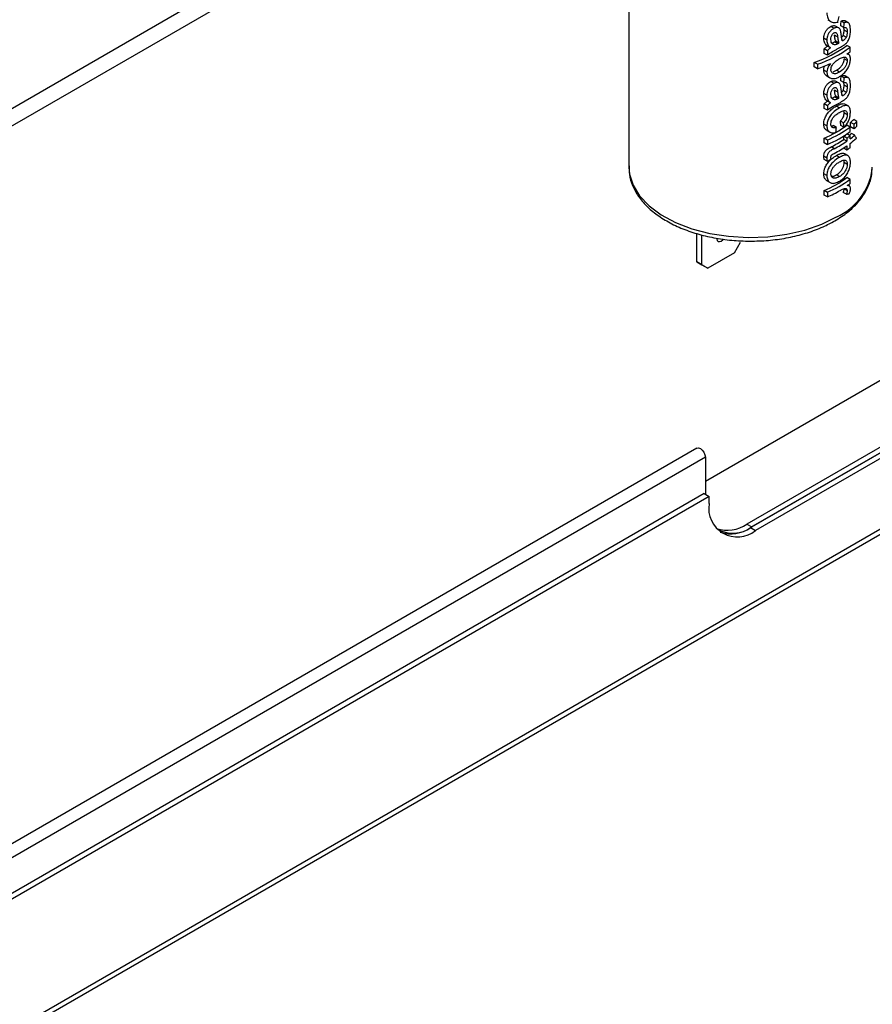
# Model space of a CAD drawing. Header units: millimetres. Extents: x 0 to 420, y 0 to 297.
# Tile 61 of 78: x 179 to 189, y 100 to 112. Entities that reach past the tile are written whole.
import ezdxf

# ---------------------------------------------------------------- set-up
doc = ezdxf.new("R2010")
doc.units = ezdxf.units.MM

msp = doc.modelspace()

# ---------------------------------------------------------------- linework, layer by layer
at = {"color": 8, "linetype": 'Continuous', "lineweight": 25}
msp.add_line((186.039, 114.371), (177.897, 109.671), dxfattribs=at)
at = {"color": 7, "linetype": 'Continuous', "lineweight": 25}
for p, q in [((177.853, 109.449), (186.039, 114.175)), ((186.374, 113.704), (186.374, 109.831)), ((199.275, 111.487), (160.718, 89.229)), ((188.645, 111.513), (188.68, 111.493)), ((188.834, 111.478), (188.799, 111.498)), ((188.878, 111.48), (188.843, 111.501)), ((160.684, 89.155), (199.243, 111.415)), ((188.716, 111.416), (188.681, 111.436)), ((188.77, 111.42), (188.735, 111.44)), ((188.83, 111.423), (188.795, 111.443)), ((188.832, 111.395), (188.83, 111.423)), ((188.868, 111.374), (188.832, 111.395)), ((188.636, 111.28), (188.6, 111.301)), ((188.758, 111.317), (188.722, 111.338)), ((188.772, 111.247), (188.737, 111.267)), ((188.823, 111.277), (188.808, 111.285)), ((188.855, 111.311), (188.82, 111.332)), ((188.605, 111.128), (188.605, 111.181)), ((188.641, 111.16), (188.605, 111.181)), ((188.676, 111.192), (188.641, 111.212)), ((188.641, 111.16), (188.641, 111.108)), ((188.721, 111.227), (188.697, 111.242)), ((188.759, 111.239), (188.723, 111.26)), ((188.9, 111.199), (188.865, 111.219)), ((188.9, 111.146), (188.9, 111.199)), ((188.641, 111.108), (188.605, 111.128)), ((188.868, 111.046), (188.832, 111.067)), ((188.885, 111.115), (188.869, 111.124)), ((188.492, 110.974), (188.492, 111.026)), ((188.529, 111.005), (188.492, 111.026)), ((188.529, 110.953), (188.492, 110.974)), ((188.529, 111.005), (188.529, 110.953)), ((188.636, 110.919), (188.6, 110.939)), ((188.707, 110.92), (188.745, 110.937)), ((188.78, 110.916), (188.745, 110.937)), ((188.635, 110.87), (188.671, 110.849)), ((188.83, 110.795), (188.795, 110.815)), ((188.834, 110.85), (188.799, 110.87)), ((188.878, 110.852), (188.843, 110.872)), ((188.716, 110.787), (188.681, 110.808)), ((188.758, 110.689), (188.722, 110.71)), ((188.77, 110.792), (188.735, 110.812)), ((188.855, 110.683), (188.82, 110.704)), ((188.832, 110.767), (188.83, 110.795)), ((188.868, 110.746), (188.832, 110.767)), ((188.636, 110.652), (188.6, 110.672)), ((188.721, 110.599), (188.697, 110.613)), ((188.759, 110.611), (188.723, 110.632)), ((188.772, 110.619), (188.737, 110.639)), ((188.823, 110.649), (188.808, 110.657)), ((188.605, 110.5), (188.605, 110.553)), ((188.641, 110.532), (188.605, 110.553)), ((188.641, 110.48), (188.605, 110.5)), ((188.676, 110.564), (188.641, 110.584)), ((188.641, 110.532), (188.641, 110.48)), ((188.778, 110.507), (188.743, 110.527)), ((188.877, 110.529), (188.841, 110.55)), ((188.832, 110.449), (188.829, 110.475)), ((188.868, 110.429), (188.832, 110.449)), ((188.979, 110.352), (188.943, 110.373)), ((188.636, 110.302), (188.6, 110.322)), ((188.744, 110.284), (188.709, 110.304)), ((188.826, 110.336), (188.79, 110.357)), ((188.83, 110.287), (188.795, 110.307)), ((188.9, 110.288), (188.865, 110.309)), ((188.9, 110.236), (188.9, 110.288)), ((188.907, 110.289), (188.907, 110.342)), ((188.943, 110.321), (188.907, 110.342)), ((188.943, 110.269), (188.907, 110.289)), ((188.943, 110.321), (188.943, 110.269)), ((188.979, 110.3), (188.979, 110.352)), ((195.5, 110.247), (187.722, 105.757)), ((195.542, 110.206), (187.764, 105.716)), ((187.778, 105.724), (195.542, 110.206)), ((195.599, 110.174), (187.821, 105.683)), ((188.605, 110.108), (188.605, 110.16)), ((188.641, 110.139), (188.605, 110.16)), ((188.634, 110.25), (188.67, 110.23)), ((188.641, 110.139), (188.641, 110.087)), ((188.828, 110.146), (188.828, 110.183)), ((188.864, 110.163), (188.828, 110.183)), ((188.864, 110.126), (188.828, 110.146)), ((188.864, 110.163), (188.864, 110.126)), ((188.9, 110.189), (188.865, 110.209)), ((188.9, 110.152), (188.9, 110.189)), ((188.953, 110.194), (188.917, 110.215)), ((188.641, 110.087), (188.605, 110.108)), ((188.721, 110.041), (188.685, 110.062)), ((188.828, 110.047), (188.828, 110.05)), ((188.864, 110.026), (188.828, 110.047)), ((188.864, 110.074), (188.864, 110.026)), ((188.9, 110.052), (188.9, 110.1)), ((188.636, 109.933), (188.6, 109.954)), ((188.64, 109.898), (188.605, 109.919)), ((188.779, 109.942), (188.744, 109.962)), ((188.874, 109.964), (188.839, 109.984)), ((186.375, 109.845), (186.374, 109.831)), ((188.868, 109.862), (188.832, 109.882)), ((189.154, 109.806), (189.154, 109.831)), ((188.636, 109.734), (188.6, 109.755)), ((188.78, 109.723), (188.745, 109.743)), ((188.9, 109.691), (188.865, 109.712)), ((188.9, 109.644), (188.9, 109.691)), ((188.638, 109.674), (188.673, 109.654)), ((188.868, 109.562), (188.832, 109.583)), ((188.892, 109.616), (188.875, 109.626)), ((188.605, 109.511), (188.605, 109.563)), ((188.641, 109.543), (188.605, 109.563)), ((188.641, 109.49), (188.605, 109.511)), ((188.641, 109.543), (188.641, 109.49)), ((188.858, 109.521), (188.823, 109.541)), ((187.149, 108.749), (187.149, 109.074)), ((187.206, 108.717), (187.206, 109.057)), ((191.992, 108.981), (187.248, 106.243)), ((187.581, 108.851), (187.651, 108.974)), ((187.581, 108.851), (187.276, 108.676)), ((187.149, 108.749), (187.206, 108.717)), ((187.22, 108.708), (187.149, 108.749)), ((187.206, 108.717), (187.276, 108.676)), ((187.276, 108.676), (187.22, 108.708)), ((187.151, 106.623), (164.17, 93.356)), ((187.248, 106.52), (164.203, 93.217)), ((187.248, 106.52), (187.248, 106.096)), ((187.234, 106.104), (162.018, 91.547)), ((187.234, 106.104), (187.29, 106.071)), ((187.29, 106.071), (162.019, 91.483)), ((187.29, 105.99), (187.29, 106.071)), ((187.722, 105.757), (187.778, 105.724)), ((187.764, 105.716), (187.821, 105.683))]:
    msp.add_line(p, q, dxfattribs=at)
at = {"color": 8, "linetype": 'Continuous', "lineweight": 25, "flags": 128}
msp.add_lwpolyline([(186.374, 109.831), (186.381, 109.75), (186.422, 109.623), (186.497, 109.502), (186.605, 109.389), (186.743, 109.287), (186.907, 109.199), (187.094, 109.128), (187.298, 109.075), (187.514, 109.042), (187.736, 109.029), (187.96, 109.037), (188.178, 109.065), (188.385, 109.113), (188.577, 109.18), (188.747, 109.264)], dxfattribs=at)
at = {"color": 7, "linetype": 'Continuous', "lineweight": 25, "flags": 128}
for points in [[(187.381, 109.019), (187.381, 109.014), (187.384, 108.995), (187.395, 108.983), (187.41, 108.98), (187.429, 108.986), (187.447, 109.001), (187.454, 109.009)], [(187.151, 106.623), (187.17, 106.626), (187.191, 106.619), (187.213, 106.601), (187.231, 106.576), (187.244, 106.548), (187.248, 106.52)]]:
    msp.add_lwpolyline(points, dxfattribs=at)
at = {"color": 7, "linetype": 'Continuous', "lineweight": 25}
for centre, radius, start, end in [((188.036, 112.36), 1.41, 288.875, 305.991), ((188.048, 112.38), 1.457, 289.2526, 305.7928), ((188.111, 112.359), 1.344, 298.9823, 301.6969), ((188.213, 112.074), 1.154, 304.2891, 306.528), ((187.955, 112.547), 1.694, 289.8095, 295.25), ((188.111, 111.73), 1.344, 298.9823, 301.6969), ((188.304, 111.066), 0.942, 309.7765, 312.6877), ((188.086, 111.368), 1.315, 293.2859, 306.3365), ((188.097, 111.389), 1.362, 293.5201, 306.1154), ((188.316, 111.085), 0.988, 309.4006, 312.1838), ((188.316, 111.032), 0.988, 309.4006, 312.1838), ((188.097, 111.336), 1.362, 293.5201, 306.1154), ((188.103, 111.208), 1.285, 296.9098, 304.3316), ((188.202, 111.096), 1.107, 304.4623, 306.7804), ((188.214, 111.116), 1.154, 304.3005, 306.5281), ((188.276, 110.963), 0.985, 308.6729, 310.6052), ((188.27, 111.003), 1.059, 306.5087, 310.169), ((188.284, 110.933), 1.036, 306.4761, 311.7246), ((188.114, 111.177), 1.334, 296.9411, 304.1761), ((188.115, 111.228), 1.332, 297.0187, 304.1789), ((188.214, 110.98), 1.154, 304.3005, 306.5281), ((188.086, 110.771), 1.315, 293.2859, 306.3365), ((188.097, 110.792), 1.362, 293.5201, 306.1154), ((188.216, 110.568), 1.15, 304.5568, 306.5308), ((188.041, 110.851), 1.487, 293.7984, 300.1097), ((187.614, 105.937), 0.328, 170.786, 309.2033), ((187.497, 106.077), 0.391, 251.9447, 305.0518), ((187.563, 106.011), 0.359, 238.5666, 306.8542), ((187.54, 106.036), 0.391, 251.934, 305.0528)]:
    msp.add_arc(centre, radius, start, end, dxfattribs=at)
at = {"color": 8, "linetype": 'Continuous', "lineweight": 25}
msp.add_arc((188.461, 109.902), 0.7, 294.1782, 352.0753, dxfattribs=at)
at = {"color": 7, "linetype": 'Continuous', "lineweight": 25}
for centre, major_axis, ratio, start_param, end_param in [((187.764, 112.184), (0.942, 5.663), 0.192268, 4.621123, 4.632532), ((187.764, 111.422), (0.942, 11.931), 0.085676, 4.720907, 4.725525), ((187.764, 111.422), (0.976, 12.36), 0.085676, 4.719193, 4.72365), ((187.764, 111.84), (1.39, -0.019), 0.567902, 5.481546, 5.494951), ((187.764, 111.84), (1.44, -0.02), 0.567902, 5.482381, 5.49532), ((187.764, 110.794), (0.942, 11.931), 0.085676, 4.720907, 4.725525), ((187.764, 110.794), (0.976, 12.36), 0.085676, 4.719193, 4.72365), ((187.764, 111.212), (1.39, -0.019), 0.567902, 5.481546, 5.494951), ((187.764, 111.212), (1.44, -0.02), 0.567902, 5.482381, 5.49532), ((187.764, 111.328), (0.976, 12.36), 0.085676, 4.630131, 4.634586), ((187.764, 111.406), (-1.041, 10.797), 0.085332, 4.60226, 4.606877), ((187.764, 111.406), (-1.078, 11.185), 0.085332, 4.603974, 4.608431), ((187.764, 111.045), (-1.404, 1.566), 0.205349, 3.940229, 3.966057), ((187.764, 110.576), (1.436, 0.169), 0.640921, 5.291184, 5.328776), ((187.764, 110.094), (1.435, -0.343), 0.351723, 5.658998, 5.697785)]:
    msp.add_ellipse(centre, major_axis=major_axis, ratio=ratio, start_param=start_param, end_param=end_param, dxfattribs=at)
for points, knots in [([(188.636, 111.591), (188.636, 111.581), (188.637, 111.561), (188.644, 111.535), (188.655, 111.515), (188.669, 111.5), (188.686, 111.489), (188.708, 111.482), (188.733, 111.481), (188.753, 111.485), (188.763, 111.487)], [0, 0, 0, 0, 0.131744, 0.266561, 0.375639, 0.487863, 0.596899, 0.709053, 0.852515, 1, 1, 1, 1]), ([(188.799, 111.498), (188.804, 111.5), (188.815, 111.504), (188.828, 111.505), (188.837, 111.504), (188.841, 111.501), (188.843, 111.5)], [0, 0, 0, 0, 0.31813, 0.642132, 0.878733, 1, 1, 1, 1]), ([(188.6, 111.301), (188.601, 111.316), (188.603, 111.34), (188.618, 111.377), (188.638, 111.404), (188.66, 111.425), (188.675, 111.433), (188.681, 111.436)], [0, 0, 0, 0, 0.300382, 0.489091, 0.678091, 0.86327, 1, 1, 1, 1]), ([(188.716, 111.416), (188.707, 111.41), (188.688, 111.399), (188.663, 111.371), (188.646, 111.341), (188.637, 111.31), (188.636, 111.291), (188.636, 111.28)], [0, 0, 0, 0, 0.209325, 0.42107, 0.602722, 0.783938, 1, 1, 1, 1]), ([(188.681, 111.436), (188.685, 111.438), (188.695, 111.442), (188.708, 111.446), (188.72, 111.446), (188.729, 111.444), (188.733, 111.441), (188.735, 111.44)], [0, 0, 0, 0, 0.222941, 0.451475, 0.6752, 0.906598, 1, 1, 1, 1]), ([(188.792, 111.387), (188.79, 111.392), (188.787, 111.402), (188.779, 111.413), (188.771, 111.42), (188.762, 111.424), (188.751, 111.425), (188.74, 111.424), (188.728, 111.421), (188.72, 111.417), (188.716, 111.416)], [0, 0, 0, 0, 0.155575, 0.314382, 0.429632, 0.548625, 0.663842, 0.782311, 0.889935, 1, 1, 1, 1]), ([(188.798, 111.348), (188.798, 111.352), (188.797, 111.358), (188.795, 111.372), (188.793, 111.381), (188.792, 111.387)], [0, 0, 0, 0, 0.250206, 0.500435, 1, 1, 1, 1]), ([(188.82, 111.332), (188.824, 111.342), (188.829, 111.357), (188.832, 111.378), (188.832, 111.389), (188.832, 111.395)], [0, 0, 0, 0, 0.440309, 0.716993, 1, 1, 1, 1]), ([(188.83, 111.423), (188.838, 111.424), (188.851, 111.427), (188.862, 111.417), (188.867, 111.399), (188.868, 111.383), (188.868, 111.374)], [0, 0, 0, 0, 0.328826, 0.497495, 0.707528, 1, 1, 1, 1]), ([(188.904, 111.391), (188.904, 111.402), (188.904, 111.424), (188.899, 111.448), (188.893, 111.464), (188.887, 111.474), (188.879, 111.48), (188.87, 111.484), (188.858, 111.484), (188.848, 111.482), (188.839, 111.48), (188.836, 111.478), (188.834, 111.478)], [0, 0, 0, 0, 0.185666, 0.375071, 0.468651, 0.563986, 0.641739, 0.721817, 0.822857, 0.926772, 0.963371, 1, 1, 1, 1]), ([(188.853, 111.242), (188.861, 111.249), (188.874, 111.263), (188.89, 111.294), (188.901, 111.334), (188.904, 111.367), (188.904, 111.387), (188.904, 111.391)], [0, 0, 0, 0, 0.206008, 0.357975, 0.576255, 0.918259, 1, 1, 1, 1]), ([(188.868, 111.374), (188.868, 111.369), (188.868, 111.36), (188.865, 111.341), (188.861, 111.324), (188.856, 111.314), (188.855, 111.311)], [0, 0, 0, 0, 0.251386, 0.503188, 0.899607, 1, 1, 1, 1]), ([(188.641, 111.212), (188.635, 111.218), (188.619, 111.232), (188.602, 111.262), (188.601, 111.29), (188.6, 111.301)], [0, 0, 0, 0, 0.251138, 0.726174, 1, 1, 1, 1]), ([(188.636, 111.28), (188.636, 111.27), (188.638, 111.245), (188.652, 111.214), (188.669, 111.199), (188.676, 111.192)], [0, 0, 0, 0, 0.251439, 0.655949, 1, 1, 1, 1]), ([(188.681, 111.289), (188.682, 111.298), (188.683, 111.313), (188.69, 111.335), (188.7, 111.349), (188.71, 111.359), (188.716, 111.363), (188.719, 111.365)], [0, 0, 0, 0, 0.353242, 0.54673, 0.741226, 0.880424, 1, 1, 1, 1]), ([(188.721, 111.227), (188.713, 111.23), (188.698, 111.235), (188.684, 111.257), (188.682, 111.278), (188.681, 111.289)], [0, 0, 0, 0, 0.338646, 0.637815, 1, 1, 1, 1]), ([(188.719, 111.365), (188.723, 111.366), (188.73, 111.369), (188.74, 111.368), (188.748, 111.361), (188.754, 111.344), (188.756, 111.328), (188.758, 111.317)], [0, 0, 0, 0, 0.140979, 0.28287, 0.416975, 0.606726, 1, 1, 1, 1]), ([(188.737, 111.267), (188.735, 111.272), (188.731, 111.283), (188.727, 111.307), (188.724, 111.325), (188.722, 111.338)], [0, 0, 0, 0, 0.250535, 0.500912, 1, 1, 1, 1]), ([(188.758, 111.317), (188.759, 111.311), (188.76, 111.299), (188.764, 111.274), (188.769, 111.258), (188.772, 111.247)], [0, 0, 0, 0, 0.2502815, 0.5005984, 1, 1, 1, 1]), ([(188.812, 111.271), (188.811, 111.277), (188.807, 111.288), (188.802, 111.314), (188.8, 111.335), (188.798, 111.348)], [0, 0, 0, 0, 0.250389, 0.500682, 1, 1, 1, 1]), ([(188.803, 111.31), (188.805, 111.312), (188.811, 111.317), (188.816, 111.325), (188.819, 111.331), (188.82, 111.332)], [0, 0, 0, 0, 0.347272, 0.858104, 1, 1, 1, 1]), ([(188.823, 111.277), (188.822, 111.276), (188.82, 111.275), (188.816, 111.273), (188.814, 111.271), (188.812, 111.271)], [0, 0, 0, 0, 0.249972, 0.624965, 1, 1, 1, 1]), ([(188.855, 111.311), (188.853, 111.307), (188.847, 111.297), (188.836, 111.286), (188.827, 111.28), (188.823, 111.277)], [0, 0, 0, 0, 0.28115, 0.633665, 1, 1, 1, 1]), ([(188.605, 111.181), (188.608, 111.184), (188.613, 111.19), (188.622, 111.198), (188.631, 111.206), (188.638, 111.21), (188.641, 111.212)], [0, 0, 0, 0, 0.249525, 0.49962, 0.747984, 1, 1, 1, 1]), ([(188.676, 111.192), (188.673, 111.19), (188.667, 111.186), (188.658, 111.178), (188.649, 111.17), (188.644, 111.163), (188.641, 111.16)], [0, 0, 0, 0, 0.249597, 0.499721, 0.747721, 1, 1, 1, 1]), ([(188.641, 111.108), (188.661, 111.123), (188.691, 111.146), (188.732, 111.167), (188.752, 111.178), (188.762, 111.183)], [0, 0, 0, 0, 0.489724, 0.744667, 1, 1, 1, 1]), ([(188.686, 111.248), (188.689, 111.248), (188.695, 111.248), (188.708, 111.252), (188.717, 111.257), (188.723, 111.26)], [0, 0, 0, 0, 0.251876, 0.504201, 1, 1, 1, 1]), ([(188.759, 111.239), (188.756, 111.238), (188.749, 111.234), (188.737, 111.229), (188.727, 111.228), (188.721, 111.227)], [0, 0, 0, 0, 0.251962, 0.504194, 1, 1, 1, 1]), ([(188.817, 111.215), (188.82, 111.217), (188.826, 111.221), (188.838, 111.229), (188.847, 111.237), (188.853, 111.242)], [0, 0, 0, 0, 0.250085, 0.500194, 1, 1, 1, 1]), ([(188.681, 110.941), (188.682, 110.95), (188.684, 110.966), (188.696, 110.994), (188.716, 111.022), (188.745, 111.047), (188.766, 111.059), (188.777, 111.066)], [0, 0, 0, 0, 0.162169, 0.325634, 0.51212, 0.737993, 1, 1, 1, 1]), ([(188.745, 110.937), (188.76, 110.946), (188.783, 110.961), (188.809, 110.994), (188.824, 111.023), (188.832, 111.048), (188.832, 111.061), (188.832, 111.067)], [0, 0, 0, 0, 0.358261, 0.549287, 0.740949, 0.88666, 1, 1, 1, 1]), ([(188.777, 111.066), (188.794, 111.075), (188.82, 111.089), (188.848, 111.086), (188.862, 111.075), (188.868, 111.06), (188.868, 111.049), (188.868, 111.046)], [0, 0, 0, 0, 0.397522, 0.592126, 0.786594, 0.934294, 1, 1, 1, 1]), ([(188.868, 111.046), (188.867, 111.038), (188.866, 111.022), (188.856, 110.994), (188.84, 110.967), (188.814, 110.938), (188.793, 110.925), (188.78, 110.916)], [0, 0, 0, 0, 0.155059, 0.31102, 0.501484, 0.689406, 1, 1, 1, 1]), ([(188.781, 110.864), (188.801, 110.878), (188.834, 110.901), (188.872, 110.951), (188.894, 110.998), (188.903, 111.038), (188.904, 111.059), (188.904, 111.066)], [0, 0, 0, 0, 0.327838, 0.526009, 0.725938, 0.897979, 1, 1, 1, 1]), ([(188.904, 111.066), (188.904, 111.072), (188.904, 111.085), (188.9, 111.099), (188.893, 111.109), (188.884, 111.115), (188.875, 111.119), (188.867, 111.12), (188.864, 111.12)], [0, 0, 0, 0, 0.177852, 0.361786, 0.520167, 0.685502, 0.84162, 1, 1, 1, 1]), ([(188.6, 110.939), (188.601, 110.95), (188.602, 110.966), (188.61, 110.982), (188.613, 110.988)], [0, 0, 0, 0, 0.672086, 1, 1, 1, 1]), ([(188.636, 110.871), (188.634, 110.871), (188.626, 110.875), (188.617, 110.885), (188.608, 110.9), (188.603, 110.914), (188.601, 110.928), (188.6, 110.935), (188.6, 110.939)], [0, 0, 0, 0, 0.081343, 0.329231, 0.537398, 0.751038, 0.874963, 1, 1, 1, 1]), ([(188.677, 111.014), (188.672, 111.007), (188.657, 110.988), (188.639, 110.954), (188.637, 110.93), (188.636, 110.919)], [0, 0, 0, 0, 0.252307, 0.651397, 1, 1, 1, 1]), ([(188.78, 110.916), (188.764, 110.908), (188.74, 110.896), (188.709, 110.896), (188.692, 110.907), (188.683, 110.923), (188.682, 110.936), (188.681, 110.941)], [0, 0, 0, 0, 0.356986, 0.547417, 0.738694, 0.884699, 1, 1, 1, 1]), ([(188.636, 110.919), (188.636, 110.912), (188.637, 110.898), (188.643, 110.88), (188.653, 110.864), (188.665, 110.852), (188.68, 110.845), (188.698, 110.841), (188.72, 110.841), (188.742, 110.846), (188.763, 110.854), (188.775, 110.861), (188.781, 110.864)], [0, 0, 0, 0, 0.0943477, 0.1913614, 0.2859401, 0.3832506, 0.4753132, 0.5702562, 0.6916576, 0.8164414, 0.9077792, 1, 1, 1, 1]), ([(188.681, 110.808), (188.685, 110.81), (188.695, 110.814), (188.708, 110.817), (188.72, 110.817), (188.729, 110.816), (188.733, 110.813), (188.735, 110.812)], [0, 0, 0, 0, 0.222941, 0.451475, 0.6752, 0.906598, 1, 1, 1, 1]), ([(188.799, 110.87), (188.804, 110.872), (188.815, 110.875), (188.828, 110.877), (188.837, 110.876), (188.841, 110.873), (188.843, 110.872)], [0, 0, 0, 0, 0.31813, 0.642132, 0.878733, 1, 1, 1, 1]), ([(188.904, 110.763), (188.904, 110.774), (188.904, 110.796), (188.899, 110.82), (188.893, 110.836), (188.887, 110.845), (188.879, 110.852), (188.87, 110.856), (188.858, 110.856), (188.848, 110.854), (188.839, 110.851), (188.836, 110.85), (188.834, 110.85)], [0, 0, 0, 0, 0.185666, 0.375071, 0.468651, 0.563986, 0.641739, 0.721817, 0.822857, 0.926772, 0.963371, 1, 1, 1, 1]), ([(188.6, 110.672), (188.601, 110.688), (188.603, 110.712), (188.618, 110.749), (188.638, 110.776), (188.66, 110.796), (188.675, 110.805), (188.681, 110.808)], [0, 0, 0, 0, 0.300382, 0.489091, 0.678091, 0.86327, 1, 1, 1, 1]), ([(188.716, 110.787), (188.707, 110.782), (188.688, 110.771), (188.663, 110.743), (188.646, 110.713), (188.637, 110.682), (188.636, 110.663), (188.636, 110.652)], [0, 0, 0, 0, 0.2093246, 0.4210702, 0.6027221, 0.783938, 1, 1, 1, 1]), ([(188.681, 110.661), (188.682, 110.67), (188.683, 110.685), (188.69, 110.707), (188.7, 110.721), (188.71, 110.731), (188.716, 110.735), (188.719, 110.737)], [0, 0, 0, 0, 0.353242, 0.54673, 0.741226, 0.880424, 1, 1, 1, 1]), ([(188.792, 110.759), (188.79, 110.764), (188.787, 110.774), (188.779, 110.785), (188.771, 110.792), (188.762, 110.796), (188.751, 110.797), (188.74, 110.796), (188.728, 110.793), (188.72, 110.789), (188.716, 110.787)], [0, 0, 0, 0, 0.155575, 0.314382, 0.429632, 0.548625, 0.663842, 0.782311, 0.889935, 1, 1, 1, 1]), ([(188.719, 110.737), (188.723, 110.738), (188.73, 110.741), (188.74, 110.739), (188.748, 110.733), (188.754, 110.716), (188.756, 110.7), (188.758, 110.689)], [0, 0, 0, 0, 0.140979, 0.28287, 0.416975, 0.606726, 1, 1, 1, 1]), ([(188.737, 110.639), (188.735, 110.644), (188.731, 110.655), (188.727, 110.679), (188.724, 110.697), (188.722, 110.71)], [0, 0, 0, 0, 0.250535, 0.500912, 1, 1, 1, 1]), ([(188.798, 110.72), (188.798, 110.723), (188.797, 110.73), (188.795, 110.744), (188.793, 110.753), (188.792, 110.759)], [0, 0, 0, 0, 0.250206, 0.500435, 1, 1, 1, 1]), ([(188.812, 110.643), (188.811, 110.648), (188.807, 110.66), (188.802, 110.686), (188.8, 110.707), (188.798, 110.72)], [0, 0, 0, 0, 0.250389, 0.500682, 1, 1, 1, 1]), ([(188.803, 110.682), (188.805, 110.684), (188.811, 110.689), (188.816, 110.697), (188.819, 110.703), (188.82, 110.704)], [0, 0, 0, 0, 0.347272, 0.858104, 1, 1, 1, 1]), ([(188.82, 110.704), (188.824, 110.713), (188.829, 110.729), (188.832, 110.75), (188.832, 110.761), (188.832, 110.767)], [0, 0, 0, 0, 0.440309, 0.716993, 1, 1, 1, 1]), ([(188.83, 110.795), (188.838, 110.796), (188.851, 110.799), (188.862, 110.789), (188.867, 110.771), (188.868, 110.755), (188.868, 110.746)], [0, 0, 0, 0, 0.328826, 0.497495, 0.707528, 1, 1, 1, 1]), ([(188.853, 110.613), (188.861, 110.621), (188.874, 110.635), (188.89, 110.666), (188.901, 110.706), (188.904, 110.739), (188.904, 110.759), (188.904, 110.763)], [0, 0, 0, 0, 0.206008, 0.357975, 0.576255, 0.918259, 1, 1, 1, 1]), ([(188.868, 110.746), (188.868, 110.741), (188.868, 110.731), (188.865, 110.713), (188.861, 110.696), (188.856, 110.685), (188.855, 110.683)], [0, 0, 0, 0, 0.251386, 0.503188, 0.899607, 1, 1, 1, 1]), ([(188.641, 110.584), (188.635, 110.589), (188.619, 110.604), (188.602, 110.634), (188.601, 110.662), (188.6, 110.672)], [0, 0, 0, 0, 0.2511377, 0.7261741, 1, 1, 1, 1]), ([(188.636, 110.652), (188.636, 110.642), (188.638, 110.617), (188.652, 110.586), (188.669, 110.571), (188.676, 110.564)], [0, 0, 0, 0, 0.251439, 0.655949, 1, 1, 1, 1]), ([(188.721, 110.599), (188.713, 110.602), (188.698, 110.607), (188.684, 110.629), (188.682, 110.65), (188.681, 110.661)], [0, 0, 0, 0, 0.338646, 0.637815, 1, 1, 1, 1]), ([(188.686, 110.62), (188.689, 110.62), (188.695, 110.62), (188.708, 110.624), (188.717, 110.629), (188.723, 110.632)], [0, 0, 0, 0, 0.251876, 0.504201, 1, 1, 1, 1]), ([(188.759, 110.611), (188.756, 110.61), (188.749, 110.606), (188.737, 110.601), (188.727, 110.6), (188.721, 110.599)], [0, 0, 0, 0, 0.251962, 0.504194, 1, 1, 1, 1]), ([(188.758, 110.689), (188.759, 110.683), (188.76, 110.671), (188.764, 110.646), (188.769, 110.63), (188.772, 110.619)], [0, 0, 0, 0, 0.250281, 0.500598, 1, 1, 1, 1]), ([(188.823, 110.649), (188.822, 110.648), (188.82, 110.647), (188.816, 110.645), (188.814, 110.643), (188.812, 110.643)], [0, 0, 0, 0, 0.249972, 0.624965, 1, 1, 1, 1]), ([(188.817, 110.587), (188.82, 110.589), (188.826, 110.593), (188.838, 110.601), (188.847, 110.609), (188.853, 110.613)], [0, 0, 0, 0, 0.250085, 0.500194, 1, 1, 1, 1]), ([(188.855, 110.683), (188.853, 110.679), (188.847, 110.669), (188.836, 110.657), (188.827, 110.652), (188.823, 110.649)], [0, 0, 0, 0, 0.28115, 0.633665, 1, 1, 1, 1]), ([(188.6, 110.322), (188.601, 110.332), (188.601, 110.352), (188.611, 110.388), (188.631, 110.428), (188.662, 110.467), (188.701, 110.502), (188.728, 110.518), (188.743, 110.527)], [0, 0, 0, 0, 0.125007, 0.254363, 0.42815, 0.601726, 0.78211, 1, 1, 1, 1]), ([(188.605, 110.553), (188.608, 110.556), (188.613, 110.562), (188.622, 110.57), (188.631, 110.578), (188.638, 110.582), (188.641, 110.584)], [0, 0, 0, 0, 0.249525, 0.49962, 0.747984, 1, 1, 1, 1]), ([(188.778, 110.507), (188.759, 110.495), (188.727, 110.475), (188.683, 110.431), (188.655, 110.387), (188.638, 110.342), (188.637, 110.315), (188.636, 110.302)], [0, 0, 0, 0, 0.283083, 0.469573, 0.656877, 0.834445, 1, 1, 1, 1]), ([(188.676, 110.564), (188.673, 110.562), (188.667, 110.557), (188.658, 110.55), (188.649, 110.541), (188.644, 110.535), (188.641, 110.532)], [0, 0, 0, 0, 0.249597, 0.499721, 0.747721, 1, 1, 1, 1]), ([(188.641, 110.48), (188.661, 110.495), (188.691, 110.518), (188.732, 110.539), (188.752, 110.55), (188.762, 110.555)], [0, 0, 0, 0, 0.489724, 0.744667, 1, 1, 1, 1]), ([(188.743, 110.527), (188.748, 110.53), (188.759, 110.536), (188.775, 110.544), (188.791, 110.55), (188.806, 110.554), (188.821, 110.556), (188.833, 110.554), (188.839, 110.551), (188.841, 110.55)], [0, 0, 0, 0, 0.146544, 0.2938, 0.44421, 0.59625, 0.747279, 0.901818, 1, 1, 1, 1]), ([(188.904, 110.455), (188.904, 110.464), (188.903, 110.482), (188.898, 110.502), (188.89, 110.517), (188.881, 110.527), (188.87, 110.533), (188.855, 110.535), (188.837, 110.533), (188.817, 110.526), (188.797, 110.517), (188.784, 110.51), (188.778, 110.507)], [0, 0, 0, 0, 0.117814, 0.239212, 0.323618, 0.410235, 0.494776, 0.582202, 0.695852, 0.8127, 0.905945, 1, 1, 1, 1]), ([(188.779, 110.455), (188.794, 110.463), (188.816, 110.475), (188.843, 110.478), (188.859, 110.468), (188.867, 110.451), (188.868, 110.436), (188.868, 110.429)], [0, 0, 0, 0, 0.3363769, 0.513726, 0.6923711, 0.8575865, 1, 1, 1, 1]), ([(188.681, 110.324), (188.682, 110.334), (188.684, 110.352), (188.696, 110.38), (188.714, 110.407), (188.743, 110.433), (188.766, 110.447), (188.779, 110.455)], [0, 0, 0, 0, 0.185815, 0.342933, 0.499628, 0.695651, 1, 1, 1, 1]), ([(188.79, 110.357), (188.798, 110.365), (188.812, 110.379), (188.825, 110.406), (188.831, 110.429), (188.832, 110.443), (188.832, 110.449)], [0, 0, 0, 0, 0.340138, 0.559201, 0.778049, 1, 1, 1, 1]), ([(188.868, 110.429), (188.867, 110.418), (188.866, 110.4), (188.855, 110.374), (188.842, 110.353), (188.831, 110.342), (188.826, 110.336)], [0, 0, 0, 0, 0.333614, 0.551773, 0.76987, 1, 1, 1, 1]), ([(188.83, 110.287), (188.843, 110.3), (188.865, 110.322), (188.888, 110.365), (188.902, 110.41), (188.903, 110.439), (188.904, 110.455)], [0, 0, 0, 0, 0.300045, 0.506298, 0.712393, 1, 1, 1, 1]), ([(188.634, 110.251), (188.633, 110.251), (188.627, 110.254), (188.618, 110.263), (188.609, 110.276), (188.603, 110.293), (188.601, 110.307), (188.6, 110.317), (188.6, 110.32), (188.6, 110.322)], [0, 0, 0, 0, 0.068378, 0.273026, 0.483843, 0.682237, 0.885997, 0.942985, 1, 1, 1, 1]), ([(188.636, 110.302), (188.636, 110.294), (188.637, 110.279), (188.642, 110.26), (188.652, 110.243), (188.665, 110.232), (188.679, 110.225), (188.695, 110.221), (188.711, 110.222), (188.725, 110.224), (188.734, 110.227), (188.738, 110.228), (188.74, 110.229)], [0, 0, 0, 0, 0.123147, 0.24927, 0.372923, 0.501742, 0.607449, 0.716302, 0.823669, 0.933249, 0.966614, 1, 1, 1, 1]), ([(188.744, 110.284), (188.735, 110.281), (188.719, 110.276), (188.699, 110.281), (188.687, 110.293), (188.682, 110.309), (188.682, 110.32), (188.681, 110.324)], [0, 0, 0, 0, 0.284405, 0.4835, 0.683413, 0.880241, 1, 1, 1, 1]), ([(188.686, 110.3), (188.691, 110.3), (188.698, 110.3), (188.706, 110.303), (188.709, 110.304)], [0, 0, 0, 0, 0.631782, 1, 1, 1, 1]), ([(188.6, 109.954), (188.601, 109.964), (188.601, 109.98), (188.61, 110.003), (188.622, 110.022), (188.648, 110.044), (188.669, 110.054), (188.685, 110.062)], [0, 0, 0, 0, 0.2195045, 0.3527678, 0.4863073, 0.6126816, 1, 1, 1, 1]), ([(188.721, 110.041), (188.707, 110.034), (188.688, 110.025), (188.663, 110.007), (188.65, 109.991), (188.64, 109.971), (188.636, 109.951), (188.636, 109.939), (188.636, 109.933)], [0, 0, 0, 0, 0.338473, 0.466048, 0.594952, 0.711792, 0.880549, 1, 1, 1, 1]), ([(188.6, 109.755), (188.601, 109.765), (188.602, 109.786), (188.612, 109.823), (188.633, 109.864), (188.667, 109.908), (188.706, 109.94), (188.732, 109.956), (188.744, 109.962)], [0, 0, 0, 0, 0.128943, 0.262763, 0.439736, 0.616416, 0.837081, 1, 1, 1, 1]), ([(188.605, 109.919), (188.604, 109.922), (188.603, 109.927), (188.601, 109.939), (188.601, 109.948), (188.6, 109.954)], [0, 0, 0, 0, 0.2503197, 0.5007137, 1, 1, 1, 1]), ([(188.779, 109.942), (188.756, 109.928), (188.72, 109.905), (188.676, 109.855), (188.65, 109.81), (188.637, 109.768), (188.636, 109.744), (188.636, 109.734)], [0, 0, 0, 0, 0.328906, 0.512172, 0.695648, 0.876662, 1, 1, 1, 1]), ([(188.636, 109.933), (188.636, 109.93), (188.636, 109.924), (188.637, 109.912), (188.639, 109.904), (188.64, 109.898)], [0, 0, 0, 0, 0.250304, 0.500722, 1, 1, 1, 1]), ([(188.681, 109.943), (188.682, 109.947), (188.682, 109.953), (188.685, 109.962), (188.69, 109.969), (188.701, 109.98), (188.711, 109.984), (188.719, 109.988)], [0, 0, 0, 0, 0.1956, 0.318022, 0.440667, 0.563271, 1, 1, 1, 1]), ([(188.683, 109.923), (188.683, 109.925), (188.682, 109.928), (188.682, 109.934), (188.682, 109.94), (188.681, 109.943)], [0, 0, 0, 0, 0.250072, 0.500156, 1, 1, 1, 1]), ([(188.744, 109.962), (188.748, 109.965), (188.758, 109.97), (188.772, 109.977), (188.785, 109.983), (188.797, 109.986), (188.808, 109.989), (188.821, 109.99), (188.831, 109.988), (188.837, 109.985), (188.839, 109.984)], [0, 0, 0, 0, 0.134046, 0.2684368, 0.3868801, 0.5060821, 0.6283321, 0.7520439, 0.9083176, 1, 1, 1, 1]), ([(188.879, 109.961), (188.874, 109.964), (188.865, 109.969), (188.846, 109.969), (188.825, 109.964), (188.806, 109.956), (188.791, 109.948), (188.783, 109.944), (188.779, 109.942)], [0, 0, 0, 0, 0.189523, 0.386809, 0.590319, 0.799634, 0.899711, 1, 1, 1, 1]), ([(188.904, 109.888), (188.904, 109.896), (188.903, 109.919), (188.895, 109.945), (188.884, 109.956), (188.879, 109.961)], [0, 0, 0, 0, 0.251468, 0.710533, 1, 1, 1, 1]), ([(186.377, 109.846), (186.377, 109.813), (186.377, 109.736), (186.413, 109.619), (186.478, 109.498), (186.573, 109.386), (186.695, 109.283), (186.842, 109.192), (187.01, 109.115), (187.196, 109.055), (187.394, 109.013), (187.601, 108.989), (187.811, 108.984), (188.02, 108.997), (188.223, 109.029), (188.416, 109.08), (188.586, 109.143), (188.683, 109.194), (188.727, 109.218)], [0, 0, 0, 0, 0.047121, 0.108013, 0.169308, 0.231883, 0.295824, 0.360649, 0.425808, 0.490922, 0.555916, 0.620805, 0.68564, 0.750481, 0.81538, 0.8804, 0.945606, 1, 1, 1, 1]), ([(188.681, 109.755), (188.682, 109.765), (188.684, 109.785), (188.698, 109.816), (188.72, 109.845), (188.748, 109.871), (188.768, 109.883), (188.779, 109.89)], [0, 0, 0, 0, 0.1867348, 0.3750688, 0.5408613, 0.7603188, 1, 1, 1, 1]), ([(188.727, 109.218), (188.753, 109.234), (188.829, 109.28), (188.938, 109.368), (189.042, 109.484), (189.112, 109.61), (189.149, 109.718), (189.149, 109.782), (189.15, 109.802)], [0, 0, 0, 0, 0.1076394, 0.3116052, 0.5155161, 0.7170936, 0.9140984, 1, 1, 1, 1]), ([(188.745, 109.743), (188.761, 109.754), (188.784, 109.769), (188.811, 109.806), (188.826, 109.837), (188.832, 109.864), (188.832, 109.878), (188.832, 109.882)], [0, 0, 0, 0, 0.356595, 0.543649, 0.731148, 0.914089, 1, 1, 1, 1]), ([(188.779, 109.89), (188.794, 109.897), (188.817, 109.91), (188.844, 109.911), (188.859, 109.9), (188.867, 109.882), (188.868, 109.868), (188.868, 109.862)], [0, 0, 0, 0, 0.3312381, 0.5177442, 0.7050946, 0.8792435, 1, 1, 1, 1]), ([(188.868, 109.862), (188.867, 109.852), (188.866, 109.832), (188.854, 109.801), (188.838, 109.772), (188.813, 109.744), (188.793, 109.731), (188.78, 109.723)], [0, 0, 0, 0, 0.183087, 0.367679, 0.536644, 0.722128, 1, 1, 1, 1]), ([(188.783, 109.672), (188.801, 109.684), (188.832, 109.705), (188.868, 109.754), (188.891, 109.804), (188.903, 109.85), (188.904, 109.876), (188.904, 109.888)], [0, 0, 0, 0, 0.278633, 0.472375, 0.666486, 0.85581, 1, 1, 1, 1]), ([(188.832, 109.882), (188.833, 109.892), (188.833, 109.903), (188.828, 109.908), (188.828, 109.908)], [0, 0, 0, 0, 0.996716, 1, 1, 1, 1]), ([(188.638, 109.674), (188.637, 109.675), (188.632, 109.677), (188.623, 109.685), (188.613, 109.698), (188.606, 109.714), (188.601, 109.733), (188.601, 109.747), (188.6, 109.755)], [0, 0, 0, 0, 0.0207197, 0.2194074, 0.4039942, 0.5925516, 0.793844, 1, 1, 1, 1]), ([(188.636, 109.734), (188.636, 109.726), (188.637, 109.708), (188.644, 109.688), (188.653, 109.671), (188.665, 109.658), (188.68, 109.649), (188.697, 109.645), (188.715, 109.646), (188.735, 109.65), (188.758, 109.659), (188.774, 109.667), (188.783, 109.672)], [0, 0, 0, 0, 0.108289, 0.219451, 0.310841, 0.40468, 0.496138, 0.590799, 0.675789, 0.762816, 0.880645, 1, 1, 1, 1]), ([(188.78, 109.723), (188.766, 109.715), (188.742, 109.704), (188.711, 109.703), (188.693, 109.715), (188.683, 109.734), (188.682, 109.749), (188.681, 109.755)], [0, 0, 0, 0, 0.3253146, 0.5139311, 0.7035106, 0.8785593, 1, 1, 1, 1]), ([(188.692, 109.726), (188.696, 109.726), (188.713, 109.726), (188.731, 109.736), (188.745, 109.743)], [0, 0, 0, 0, 0.2403334, 1, 1, 1, 1]), ([(188.787, 109.565), (188.791, 109.567), (188.8, 109.572), (188.817, 109.58), (188.829, 109.584), (188.837, 109.587)], [0, 0, 0, 0, 0.250294, 0.500765, 1, 1, 1, 1]), ([(188.823, 109.541), (188.824, 109.545), (188.827, 109.552), (188.831, 109.566), (188.832, 109.576), (188.832, 109.583)], [0, 0, 0, 0, 0.252268, 0.5053, 1, 1, 1, 1]), ([(188.837, 109.587), (188.843, 109.588), (188.852, 109.59), (188.862, 109.584), (188.867, 109.574), (188.868, 109.565), (188.868, 109.562)], [0, 0, 0, 0, 0.339725, 0.590515, 0.842611, 1, 1, 1, 1]), ([(188.904, 109.586), (188.904, 109.589), (188.904, 109.596), (188.902, 109.604), (188.899, 109.61), (188.894, 109.615), (188.887, 109.618), (188.88, 109.62), (188.874, 109.621), (188.87, 109.621), (188.868, 109.621)], [0, 0, 0, 0, 0.124587, 0.252601, 0.358062, 0.466858, 0.633462, 0.80385, 0.901889, 1, 1, 1, 1]), ([(188.894, 109.529), (188.895, 109.534), (188.898, 109.544), (188.903, 109.564), (188.904, 109.577), (188.904, 109.586)], [0, 0, 0, 0, 0.2512548, 0.5030573, 1, 1, 1, 1]), ([(188.868, 109.562), (188.868, 109.559), (188.867, 109.549), (188.864, 109.535), (188.86, 109.524), (188.858, 109.521)], [0, 0, 0, 0, 0.252206, 0.748495, 1, 1, 1, 1])]:
    msp.add_open_spline(points, degree=3, knots=knots, dxfattribs=at)

doc.saveas('drawing.dxf')
